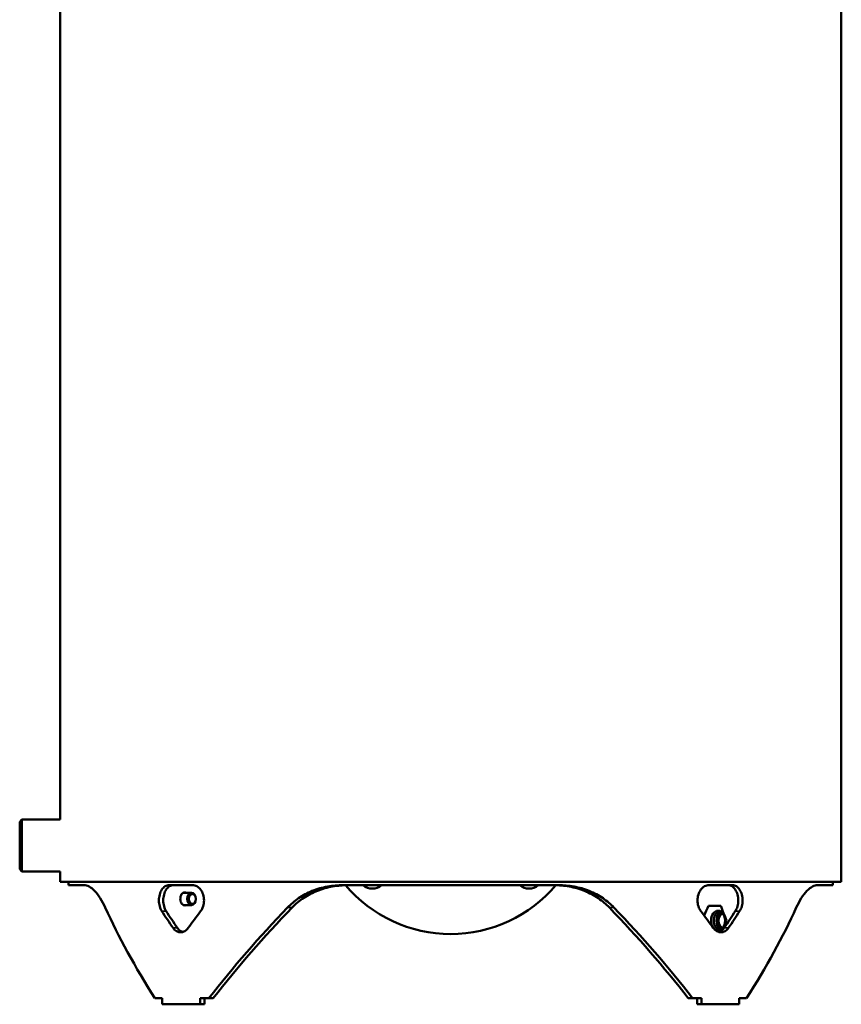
# Model space of a CAD drawing. Header units: millimetres. Extents: x -1845 to 7573, y -1484 to 1950.
# Tile 19 of 41: x 4790 to 5327, y -494 to 151. Entities that reach past the tile are written whole.
import ezdxf

# ---------------------------------------------------------------- set-up
doc = ezdxf.new("R2010")
doc.units = ezdxf.units.MM
doc.layers.add('Видимые тонкие (ГОСТ)', color=7, linetype='Continuous', lineweight=35)
doc.layers.add('Видимый контур (ГОСТ)', color=7, linetype='Continuous', lineweight=50)

msp = doc.modelspace()

# ---------------------------------------------------------------- linework, layer by layer
at = {"layer": 'Видимые тонкие (ГОСТ)'}
for p, q in [((4968.11, -430.47), (4965.1, -430.47)), ((5178.62, -430.47), (5175.61, -430.47)), ((4885.7, -432.9), (4882.86, -432.9)), ((5258.02, -432.9), (5260.86, -432.9)), ((4892.98, -443.76), (4890.15, -443.76)), ((5253.57, -443.76), (5250.74, -443.76))]:
    msp.add_line(p, q, dxfattribs=at)
at = {"layer": 'Видимый контур (ГОСТ)'}
for p, q in [((4816.36, -372.83), (4816.36, 583.39)), ((5327.36, -413.61), (5327.36, 583.39)), ((4789.86, -374.33), (4791.36, -372.83)), ((4791.36, -372.83), (4791.36, -406.83)), ((4816.36, -372.83), (4791.36, -372.83)), ((4789.86, -405.33), (4789.86, -374.33)), ((4789.86, -405.33), (4791.36, -406.83)), ((4816.36, -406.83), (4791.36, -406.83)), ((4816.36, -413.61), (4816.36, -406.83)), ((4816.36, -413.61), (5327.36, -413.61)), ((4821.86, -415.83), (4821.86, -413.61)), ((4832.02, -415.83), (4821.86, -415.83)), ((4902.93, -415.83), (4887.57, -415.83)), ((5142.4, -415.83), (5001.32, -415.83)), ((5256.15, -415.83), (5240.79, -415.83)), ((5321.86, -415.83), (5311.7, -415.83)), ((5321.86, -415.83), (5321.86, -413.61)), ((4896.9, -420.83), (4902.32, -420.83)), ((4905.15, -424.78), (4905.15, -424.76)), ((4905.15, -424.88), (4905.15, -424.89)), ((4896.9, -428.83), (4902.32, -428.83)), ((5240.42, -429.31), (5248.45, -429.31)), ((4878.29, -489.83), (4883.14, -489.83)), ((4883.14, -489.83), (4883.14, -493.81)), ((4907.89, -493.81), (4883.14, -493.81)), ((4907.89, -489.83), (4907.89, -493.81)), ((4907.89, -489.83), (4913.65, -489.83)), ((4907.89, -493.81), (4910.73, -493.81)), ((4910.73, -489.83), (4910.73, -493.81)), ((4916.49, -489.83), (4913.65, -489.83)), ((5230.07, -489.83), (5227.23, -489.83)), ((5230.07, -489.83), (5235.83, -489.83)), ((5232.99, -489.83), (5232.99, -493.81)), ((5232.99, -493.81), (5235.83, -493.81)), ((5235.83, -489.83), (5235.83, -493.81)), ((5260.58, -493.81), (5235.83, -493.81)), ((5260.58, -489.83), (5260.58, -493.81)), ((5260.58, -489.83), (5265.43, -489.83))]:
    msp.add_line(p, q, dxfattribs=at)
for centre, radius, start, end in [((5071.85, -357.83), 90, 220.1396, 319.86091), ((5020.58, -409.09), 9, 228.44389, 311.55611), ((5123.11, -409.09), 9, 228.44389, 311.55611)]:
    msp.add_arc(centre, radius, start, end, dxfattribs=at)
for centre, major_axis, ratio, start_param, end_param in [((4902.32, -424.83), (0, 4), 0.707107, 4.728538, 10.979425), ((5071.86, -514.83), (230.97, -230.97), 0.414214, 3.975514, 4.219522), ((5071.86, -514.83), (230.97, 230.97), 0.414214, 1.619319, 1.863328), ((5071.86, -514.83), (-227.27, -227.27), 0.414214, 4.755077, 5.003286), ((5071.86, -514.83), (227.27, -227.27), 0.414214, 1.279899, 1.528108), ((5071.86, -514.83), (230.97, -230.97), 0.414214, 1.278265, 1.522273), ((5071.86, -416.32), (199.57, 420.58), 0.341999, 4.82756, 4.842776), ((5071.86, -422.8), (199.57, -420.58), 0.341999, 1.371747, 1.394639), ((5071.86, -514.83), (230.97, 230.97), 0.414214, 5.205255, 5.449264), ((5071.86, -450.83), (-230.97, 230.97), 0.414214, 1.10632, 1.149809), ((5071.86, -450.83), (227.27, -227.27), 0.414214, 4.246743, 4.290942), ((5071.86, -450.83), (-230.97, -230.97), 0.414214, 5.033311, 5.0768), ((5071.86, -450.83), (230.97, -230.97), 0.414214, 1.206385, 1.249875), ((5248.52, -439.06), (0, 6.5), 0.707107, 0.193513, 2.948079), ((5248.52, -439.06), (0, -6.5), 0.707107, 3.335106, 6.089672), ((5250.28, -439.06), (0, -6.5), 0.707107, 3.536384, 5.888394), ((5250.28, -439.06), (0, 6), 0.707107, 0.317857, 2.823735), ((5250.67, -439.06), (0, -5.05), 0.707107, 3.394945, 6.029833), ((5071.86, -450.83), (227.27, 227.27), 0.414214, 5.133836, 5.178035), ((5071.86, -450.83), (230.97, 230.97), 0.414214, 5.133376, 5.176865), ((5071.86, -455.32), (199.57, 420.58), 0.341999, 4.898675, 4.911438)]:
    msp.add_ellipse(centre, major_axis=major_axis, ratio=ratio, start_param=start_param, end_param=end_param, dxfattribs=at)
for centre, major_axis in [((4902.86, -424.83), (0, -3.23)), ((5246.75, -439.06), (0, -6.5))]:
    msp.add_ellipse(centre, major_axis=major_axis, ratio=0.707107, dxfattribs=at)
for points, knots in [([(4832.02, -415.83), (4832.99, -415.83), (4834.08, -416.11), (4836.38, -417.34), (4837.61, -418.29), (4840.1, -420.88), (4841.36, -422.51), (4843.71, -426.22), (4844.8, -428.26), (4845.8, -430.47)], [24.668562, 24.668562, 24.668562, 24.668562, 25.70453, 25.70453, 26.740498, 26.740498, 27.776466, 27.776466, 28.739399, 28.739399, 28.739399, 28.739399]), ([(4882.86, -432.9), (4882.86, -432.9), (4882.86, -432.9), (4882.28, -432.01), (4881.78, -430.89), (4881.11, -428.42), (4880.95, -427.08), (4880.95, -424.57), (4881.11, -423.23), (4881.78, -420.77), (4882.28, -419.64), (4883.44, -417.87), (4884.18, -417.1), (4885.82, -416.08), (4886.72, -415.83), (4887.57, -415.83)], [-3.769096, -3.769096, -3.769096, -3.769096, -3.768739, -3.768739, -3.392002, -3.392002, -3.015265, -3.015265, -2.638349, -2.638349, -2.261432, -2.261432, -1.884252, -1.884252, -1.507071, -1.507071, -1.507071, -1.507071]), ([(4890.4, -415.83), (4889.55, -415.83), (4888.66, -416.08), (4887.02, -417.1), (4886.28, -417.87), (4885.11, -419.65), (4884.61, -420.77), (4883.95, -423.23), (4883.79, -424.57), (4883.79, -427.08), (4883.95, -428.42), (4884.61, -430.89), (4885.11, -432.01), (4885.7, -432.9), (4885.7, -432.9), (4885.7, -432.9)], [1.507082, 1.507082, 1.507082, 1.507082, 1.884464, 1.884464, 2.261846, 2.261846, 2.638584, 2.638584, 3.015323, 3.015323, 3.392062, 3.392062, 3.768801, 3.768801, 3.769169, 3.769169, 3.769169, 3.769169]), ([(4902.93, -415.83), (4903.85, -415.83), (4904.85, -416.08), (4906.69, -417.1), (4907.54, -417.87), (4908.89, -419.64), (4909.48, -420.77), (4910.26, -423.23), (4910.45, -424.57), (4910.45, -425.83), (4910.45, -427.08), (4910.26, -428.42), (4909.48, -430.89), (4908.89, -432.01), (4908.22, -432.9), (4908.22, -432.9), (4908.22, -432.9)], [-1.508194, -1.508194, -1.508194, -1.508194, -1.131013, -1.131013, -0.753832, -0.753832, -0.376916, -0.376916, 0, 0, 0, 0.376737, 0.376737, 0.753474, 0.753474, 0.753831, 0.753831, 0.753831, 0.753831]), ([(4965.1, -430.47), (4967.22, -428.26), (4969.61, -426.22), (4975.01, -422.51), (4978.06, -420.88), (4984.46, -418.29), (4987.81, -417.34), (4994.58, -416.11), (4998, -415.83), (5001.32, -415.83)], [20.085097, 20.085097, 20.085097, 20.085097, 21.04803, 21.04803, 22.083999, 22.083999, 23.119967, 23.119967, 24.155935, 24.155935, 24.155935, 24.155935]), ([(5004.55, -415.83), (5001.27, -415.83), (4997.89, -416.1), (4991.19, -417.29), (4987.87, -418.2), (4981.52, -420.7), (4978.49, -422.28), (4972.91, -426), (4970.35, -428.14), (4968.11, -430.47)], [8.435039, 8.435039, 8.435039, 8.435039, 9.455512, 9.455512, 10.475985, 10.475985, 11.496459, 11.496459, 12.516932, 12.516932, 12.516932, 12.516932]), ([(5175.61, -430.47), (5173.48, -428.26), (5171.08, -426.23), (5165.65, -422.51), (5162.58, -420.88), (5156.14, -418.29), (5152.76, -417.34), (5145.95, -416.11), (5142.51, -415.83), (5139.17, -415.83)], [20.14129, 20.14129, 20.14129, 20.14129, 21.10515, 21.10515, 22.144731, 22.144731, 23.184311, 23.184311, 24.223892, 24.223892, 24.223892, 24.223892]), ([(5142.4, -415.83), (5145.72, -415.83), (5149.14, -416.11), (5155.91, -417.34), (5159.26, -418.29), (5165.66, -420.88), (5168.71, -422.51), (5174.11, -426.22), (5176.5, -428.26), (5178.62, -430.47)], [8.39373, 8.39373, 8.39373, 8.39373, 9.429698, 9.429698, 10.465666, 10.465666, 11.501634, 11.501634, 12.464567, 12.464567, 12.464567, 12.464567]), ([(5235.5, -432.9), (5235.5, -432.9), (5235.5, -432.9), (5234.83, -432.01), (5234.24, -430.89), (5233.46, -428.42), (5233.27, -427.08), (5233.27, -424.57), (5233.46, -423.23), (5234.24, -420.77), (5234.83, -419.64), (5236.18, -417.87), (5237.03, -417.1), (5238.87, -416.08), (5239.87, -415.83), (5240.79, -415.83)], [-3.769096, -3.769096, -3.769096, -3.769096, -3.768739, -3.768739, -3.392002, -3.392002, -3.015265, -3.015265, -2.638349, -2.638349, -2.261432, -2.261432, -1.884252, -1.884252, -1.507071, -1.507071, -1.507071, -1.507071]), ([(5258.02, -432.9), (5258.02, -432.9), (5258.02, -432.9), (5258.61, -432.01), (5259.11, -430.89), (5259.77, -428.42), (5259.93, -427.08), (5259.93, -425.83), (5259.93, -424.57), (5259.77, -423.23), (5259.11, -420.77), (5258.61, -419.65), (5257.44, -417.87), (5256.7, -417.1), (5255.06, -416.08), (5254.17, -415.83), (5253.32, -415.83)], [-0.753846, -0.753846, -0.753846, -0.753846, -0.753477, -0.753477, -0.376739, -0.376739, 0, 0, 0, 0.376739, 0.376739, 0.753477, 0.753477, 1.130859, 1.130859, 1.508241, 1.508241, 1.508241, 1.508241]), ([(5256.15, -415.83), (5257, -415.83), (5257.9, -416.08), (5259.54, -417.1), (5260.28, -417.87), (5261.44, -419.64), (5261.94, -420.77), (5262.61, -423.23), (5262.77, -424.57), (5262.77, -425.83), (5262.77, -427.08), (5262.61, -428.42), (5261.94, -430.89), (5261.44, -432.01), (5260.86, -432.9), (5260.86, -432.9), (5260.86, -432.9)], [-1.508194, -1.508194, -1.508194, -1.508194, -1.131013, -1.131013, -0.753832, -0.753832, -0.376916, -0.376916, 0, 0, 0, 0.376737, 0.376737, 0.753474, 0.753474, 0.753831, 0.753831, 0.753831, 0.753831]), ([(5297.92, -430.47), (5298.92, -428.26), (5300.01, -426.22), (5302.36, -422.51), (5303.62, -420.88), (5306.11, -418.29), (5307.34, -417.34), (5309.64, -416.11), (5310.73, -415.83), (5311.7, -415.83)], [3.810265, 3.810265, 3.810265, 3.810265, 4.773198, 4.773198, 5.809166, 5.809166, 6.845134, 6.845134, 7.881102, 7.881102, 7.881102, 7.881102]), ([(4894.93, -424.83), (4894.93, -424.3), (4895.01, -423.73), (4895.31, -422.68), (4895.54, -422.2), (4896.06, -421.45), (4896.4, -421.12), (4897.13, -420.69), (4897.53, -420.58), (4898.24, -420.58), (4898.6, -420.66), (4898.93, -420.83)], [0, 0, 0, 0, 0.1600953, 0.1600953, 0.3201905, 0.3201905, 0.4802858, 0.4802858, 0.640381, 0.640381, 0.7812614, 0.7812614, 0.7812614, 0.7812614]), ([(4898.93, -428.83), (4898.6, -429), (4898.24, -429.08), (4897.53, -429.08), (4897.13, -428.97), (4896.4, -428.54), (4896.06, -428.21), (4895.54, -427.46), (4895.31, -426.98), (4895.01, -425.93), (4894.93, -425.36), (4894.93, -424.83)], [1.7802628, 1.7802628, 1.7802628, 1.7802628, 1.9211431, 1.9211431, 2.0812384, 2.0812384, 2.2413337, 2.2413337, 2.4014289, 2.4014289, 2.5615242, 2.5615242, 2.5615242, 2.5615242]), ([(4900.15, -443.76), (4899.51, -444.65), (4898.69, -445.42), (4896.93, -446.44), (4895.97, -446.69), (4894.2, -446.69), (4893.26, -446.44), (4891.54, -445.42), (4890.76, -444.65), (4890.15, -443.76)], [0.75346, 0.75346, 0.75346, 0.75346, 1.130189, 1.130189, 1.506919, 1.506919, 1.883649, 1.883649, 2.260379, 2.260379, 2.260379, 2.260379]), ([(4892.98, -443.76), (4893.59, -444.65), (4894.37, -445.42), (4895.64, -446.17), (4896.07, -446.36), (4896.5, -446.48)], [3.7673122, 3.7673122, 3.7673122, 3.7673122, 4.1440434, 4.1440434, 4.3249159, 4.3249159, 4.3249159, 4.3249159]), ([(5253.57, -443.76), (5252.96, -444.65), (5252.18, -445.42), (5250.46, -446.44), (5249.52, -446.69), (5247.75, -446.69), (5246.79, -446.44), (5245.03, -445.42), (5244.21, -444.65), (5243.57, -443.76)], [0.75346, 0.75346, 0.75346, 0.75346, 1.130189, 1.130189, 1.506919, 1.506919, 1.883649, 1.883649, 2.260379, 2.260379, 2.260379, 2.260379]), ([(5247.22, -446.48), (5247.65, -446.36), (5248.08, -446.17), (5249.35, -445.42), (5250.13, -444.65), (5250.74, -443.76)], [4.7166333, 4.7166333, 4.7166333, 4.7166333, 4.8975058, 4.8975058, 5.274237, 5.274237, 5.274237, 5.274237])]:
    msp.add_open_spline(points, degree=3, knots=knots, dxfattribs=at)

doc.saveas('drawing.dxf')
